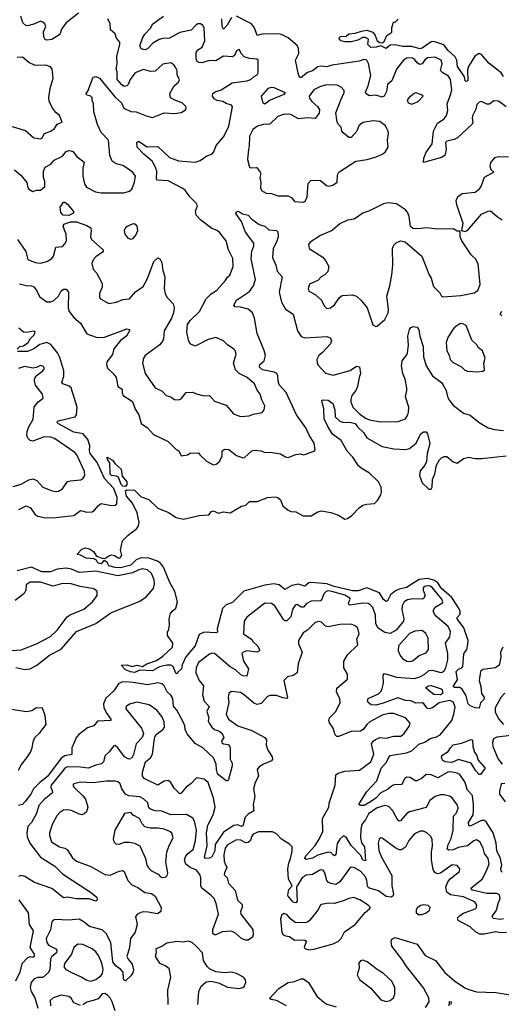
# Model space of a CAD drawing. Extents: x 1892934 to 2008621, y 567149 to 683290.
# Tile 194 of 256: x 1953534 to 1957268, y 635676 to 643308. Entities that reach past the tile are written whole.
import ezdxf

# ---------------------------------------------------------------- set-up
doc = ezdxf.new("R2010")
doc.units = 0

msp = doc.modelspace()

# ---------------------------------------------------------------- linework, layer by layer
at = {"layer": '0CON20XD'}
for points in [[(1953990.2, 643359.8), (1953895, 643283.5), (1953857.3, 643235), (1953845, 643193.1), (1953784, 643155), (1953745, 643148.8), (1953732.9, 643155), (1953721.8, 643175), (1953720, 643215), (1953737.3, 643255), (1953729.4, 643275), (1953715, 643290), (1953695, 643296.9), (1953645, 643273.5), (1953595, 643259.6), (1953582.9, 643262.9), (1953560, 643285), (1953542.2, 643335)], [(1953495, 642143.1), (1953543.6, 642103.6), (1953590, 642045), (1953596.7, 642005), (1953604.1, 641994.1), (1953635, 641976.7), (1953665, 641988), (1953695, 641988), (1953728.2, 642015), (1953730, 642055), (1953719.1, 642085), (1953719.2, 642135), (1953731.1, 642165), (1953775, 642187.9), (1953801.7, 642218.3), (1953865, 642251.5), (1953895, 642287.5), (1953915, 642294.3), (1953931.7, 642291.7), (1953945.5, 642285.5), (1953978.3, 642248.3), (1954033.1, 642205), (1954024.5, 642155), (1954024.5, 642095), (1954036.7, 642035), (1954051.1, 642011.1), (1954122, 641975), (1954165, 641966.9), (1954342.7, 641967.3), (1954385, 641978.6), (1954402.9, 641995), (1954425, 642050), (1954432.2, 642095), (1954415, 642121.4), (1954385.3, 642145.3), (1954335, 642176.7), (1954282, 642192), (1954252.4, 642212.4), (1954231.9, 642255), (1954221.9, 642375), (1954165, 642434.4), (1954138.2, 642495), (1954110.4, 642595), (1954107.5, 642655), (1954095.7, 642685), (1954095.6, 642705), (1954085, 642714.2), (1954055, 642722.5), (1954048.8, 642735), (1954063.3, 642755), (1954105, 642863.3), (1954125, 642868.8), (1954154.2, 642854.2), (1954275, 642708.8), (1954324.5, 642664.5), (1954342.3, 642622.3), (1954395, 642595.7), (1954437.5, 642595), (1954515, 642562.9), (1954565, 642550), (1954655, 642586), (1954735, 642581.2), (1954785, 642590), (1954820.5, 642609.5), (1954826, 642625), (1954822, 642635), (1954795, 642662.5), (1954740.9, 642680.9), (1954702.1, 642702.1), (1954699.2, 642735), (1954730.9, 642795), (1954765.8, 642825), (1954772.5, 642845), (1954755, 642877.5), (1954754.4, 642915), (1954745, 642936.2), (1954728, 642958), (1954705, 642974.2), (1954645, 642963.5), (1954585, 642909.5), (1954547.2, 642907.2), (1954495, 642921.5), (1954448.8, 642905), (1954427.4, 642892.6), (1954390, 642845), (1954375.7, 642805), (1954366, 642795), (1954345, 642791.4), (1954325, 642804), (1954290.8, 642845), (1954288.8, 642905), (1954281.3, 642925), (1954290.3, 642965), (1954286.2, 643025), (1954310.6, 643115), (1954310, 643135), (1954284.5, 643165), (1954275, 643198.6), (1954239.1, 643229.1), (1954235.9, 643275), (1954217.8, 643315)], [(1954496.6, 642266.6), (1954445, 642320), (1954442.9, 642357.1), (1954454.2, 642365.8), (1954523.2, 642323.2), (1954605, 642324.4), (1954695, 642239.6), (1954765, 642213.8), (1954895, 642203.3), (1954933, 642217), (1954985, 642252), (1955025, 642266.7), (1955040, 642285), (1955057.7, 642332.3), (1955117.6, 642402.4), (1955156.5, 642483.5), (1955183.3, 642633.3), (1955176.7, 642645), (1955135, 642658.1), (1955108, 642675), (1955065, 642682.7), (1955040.8, 642695), (1955029.4, 642715), (1955031.4, 642735), (1955050.5, 642749.5), (1955095, 642765.5), (1955180.9, 642819.1), (1955295, 642833.1), (1955325.8, 642845), (1955352.4, 642867.6), (1955375, 642880.6), (1955383.3, 642895), (1955382, 642995), (1955373, 643003), (1955315, 643008.5), (1955275, 643021.5), (1955253.1, 643043.1), (1955235, 643076.2), (1955215, 643067.1), (1955199.9, 643030.1), (1955185, 643020.5), (1955115, 643026), (1955055, 642989.6), (1955005, 642993.1), (1954945, 642973.5), (1954925, 642975.6), (1954909.2, 642985), (1954902.2, 643005), (1954901.1, 643055), (1954915, 643074.4), (1954948.2, 643095), (1954968.9, 643145), (1954964.3, 643245), (1954955, 643264), (1954936.7, 643275), (1954915, 643275.6), (1954901.4, 643268.6), (1954863.6, 643226.4), (1954775, 643207.7), (1954695, 643164.6), (1954645, 643163.3), (1954615, 643153.9), (1954565.5, 643125), (1954525, 643081.5), (1954505, 643074.4), (1954475, 643081.2), (1954466.5, 643105), (1954486.2, 643165), (1954503.8, 643195), (1954547.9, 643242.1), (1954566.7, 643275), (1954648.2, 643335)], [(1955175.7, 643324.3), (1955143.8, 643265), (1955115, 643236), (1955103.8, 643255), (1955102.5, 643315)], [(1957305, 642632.2), (1957245, 642675.5), (1957209.5, 642680.5), (1957175, 642652.5), (1957155, 642653.3), (1957115, 642673.3), (1957095, 642670), (1957078.8, 642651.2), (1957071.4, 642615), (1957045, 642562.5), (1957041.9, 642545), (1957047.5, 642515), (1957041.3, 642498.7), (1956928.8, 642391.2), (1956901.7, 642378.3), (1956844.6, 642365.4), (1956835, 642356.2), (1956840.9, 642300.9), (1956829.2, 642255), (1956805, 642241.1), (1956665, 642200), (1956665.8, 642235), (1956681.4, 642275), (1956732.2, 642345), (1956741.4, 642445), (1956772.5, 642505), (1956825, 642540), (1956843.6, 642566.4), (1956852.7, 642605), (1956848.8, 642655), (1956873.7, 642726.3), (1956884.7, 642765), (1956873.5, 642845), (1956859.3, 642869.3), (1956814.4, 642895), (1956797.1, 642915), (1956809.1, 642965), (1956801.1, 642995), (1956755, 643018.8), (1956695, 643011.5), (1956675, 642996.9), (1956655, 642966.8), (1956635, 642960.7), (1956615, 642973.6), (1956595, 643002.9), (1956575, 643012.5), (1956535, 643008.8), (1956510.6, 642995), (1956454.2, 642925), (1956417.9, 642835), (1956384.7, 642805.3), (1956377.7, 642752.3), (1956360.6, 642715), (1956345, 642708.5), (1956295, 642723.5), (1956245, 642718.1), (1956217.5, 642735), (1956215.8, 642745.8), (1956236.4, 642795), (1956256.7, 642875), (1956237.6, 642967.6), (1956225, 642995.6), (1956205, 642999.5), (1956165, 642986.2), (1955956.7, 642955), (1955915, 642943.8), (1955867.6, 642947.6), (1955845, 642942.9), (1955805, 642910.8), (1955765, 642898.5), (1955715, 642859.5), (1955705, 642861.1), (1955695, 642883.8), (1955673.5, 642995), (1955697.5, 643045), (1955696.1, 643085), (1955685, 643107.5), (1955615, 643168.1), (1955565, 643194.7), (1955545, 643198), (1955415.2, 643194.8), (1955375, 643186), (1955354.4, 643245), (1955331.2, 643275), (1955215, 643336.7)], [(1956420, 643245), (1956431.7, 643288.3), (1956445, 643290), (1956458.3, 643301.7), (1956468.3, 643311.7)], [(1957285, 642866.7), (1957265.7, 642895.7), (1957171.7, 642971.7), (1957115, 643038.5), (1957095, 643047.1), (1957063.6, 643026.4), (1957014, 642946), (1957006.7, 642916.7), (1957006.9, 642835), (1956995, 642830), (1956986.2, 642835), (1956983.5, 642865), (1956928.5, 642945), (1956921.8, 642995), (1956910.5, 643020.5), (1956855, 643068.4), (1956823, 643113), (1956745, 643138.6), (1956725, 643136.9), (1956655, 643088.7), (1956635, 643083.3), (1956575, 643101.4), (1956505, 643099.4), (1956442.8, 643112.8), (1956405, 643110.9), (1956375, 643085.8), (1956335, 643106.2), (1956297.5, 643095), (1956255, 643093.2), (1956234, 643115), (1956237.5, 643157.5), (1956215, 643171.2), (1956195, 643170), (1956155, 643150), (1956105, 643137.5), (1956055, 643137.5), (1956022.5, 643145), (1956007.5, 643165), (1956022.3, 643177.7), (1956065, 643180), (1956085, 643197.5), (1956135, 643202.5), (1956185, 643220), (1956225, 643226.2), (1956271.2, 643211.2), (1956290, 643185), (1956304.1, 643144.1), (1956325, 643131.2), (1956345, 643130), (1956357.5, 643135), (1956380, 643185), (1956418.3, 643211.7), (1956420, 643245)], [(1953695, 642384.5), (1953705, 642388.6), (1953727.5, 642425), (1953775.6, 642444.4), (1953805, 642463.8), (1953825, 642497.5), (1953863.3, 642515), (1953843.8, 642565), (1953815, 642588.8), (1953790.2, 642620.2), (1953763.6, 642673.6), (1953760.5, 642705), (1953770.6, 642775), (1953793.8, 642855), (1953786.1, 642923.9), (1953772.3, 642942.3), (1953735.8, 642955.8), (1953655, 642954.4), (1953606.4, 642976.4), (1953557.1, 643017.1), (1953516.1, 643016.1)], [(1955735, 641894.4), (1955749.2, 641905), (1955764, 641935), (1955771.2, 642038.8), (1955795, 642063.8), (1955865, 642062), (1955912.7, 642022.7), (1955925, 642018.8), (1955962.5, 642025), (1955995, 642047.5), (1955998, 642105), (1956008.8, 642125), (1956023.4, 642136.6), (1956139.1, 642210.9), (1956227.5, 642225), (1956297.5, 642245), (1956345, 642266), (1956367.9, 642282.1), (1956390.5, 642319.5), (1956385.8, 642375), (1956394, 642425), (1956391.2, 642445), (1956370, 642485), (1956325, 642519.4), (1956275, 642524.3), (1956195, 642512.2), (1956163.6, 642486.4), (1956148, 642445), (1956105, 642395.6), (1956085, 642395.7), (1956042.4, 642432.4), (1956032.2, 642445), (1956026.5, 642475), (1956005.3, 642495.3), (1955995.4, 642515), (1955986.2, 642585), (1956027.1, 642692.9), (1956050.8, 642745), (1956048.3, 642758.3), (1956025, 642786), (1955995, 642800.8), (1955915, 642802.2), (1955865, 642790.8), (1955814.5, 642765), (1955778.9, 642715), (1955781.1, 642701.1), (1955798.9, 642675), (1955841.9, 642635), (1955858.6, 642608.6), (1955855, 642583.3), (1955825, 642541.1), (1955765, 642546.7), (1955695, 642540.3), (1955635, 642572.1), (1955585.4, 642575.4), (1955535, 642558.2), (1955472.6, 642497.4), (1955425, 642495.4), (1955376.9, 642483.1), (1955341.9, 642458.1), (1955315.8, 642405), (1955313.9, 642326.1), (1955306.7, 642305), (1955300.8, 642225), (1955316.7, 642165), (1955325, 642158.8), (1955372.2, 642162.2), (1955398.8, 642125), (1955403.8, 642115), (1955395.6, 642085), (1955404.3, 642045), (1955400, 642005), (1955408.8, 641985), (1955443.8, 641963.8), (1955485, 641959.6), (1955535, 641942.5), (1955615, 641943.3), (1955645, 641926.7), (1955665, 641898), (1955735, 641894.4)], [(1955435, 642654.4), (1955421.5, 642661.5), (1955408, 642715), (1955463.5, 642776.5), (1955485, 642783.9), (1955505, 642781.8), (1955593.3, 642745), (1955581.1, 642728.9), (1955474.7, 642685.3), (1955435, 642654.4)], [(1956575, 642654), (1956623.3, 642675), (1956662.5, 642715), (1956650, 642725), (1956605, 642740), (1956592.5, 642735), (1956553.3, 642705), (1956538.8, 642685), (1956546.7, 642665), (1956575, 642654)], [(1953465, 642483.1), (1953578.9, 642448.9), (1953645, 642393.6), (1953695, 642384.5)], [(1953518, 641605), (1953581.7, 641511.7), (1953598.6, 641448.6), (1953655, 641425.8), (1953695, 641420), (1953745, 641433.1), (1953782.9, 641457.1), (1953796.2, 641473.8), (1953814.4, 641545.6), (1953865, 641551.1), (1953885, 641570.8), (1953896.4, 641595), (1953893.8, 641645), (1953871.4, 641705), (1953876.9, 641723.1), (1953928.1, 641741.9), (1953975, 641742.2), (1954055, 641713.6), (1954085, 641695.8), (1954089.1, 641675), (1954082.7, 641625), (1954090, 641605), (1954180.8, 641525), (1954182.5, 641515), (1954175.6, 641505), (1954125, 641469.5), (1954103.6, 641446.4), (1954092.6, 641417.4), (1954103.6, 641375), (1954130, 641345), (1954172.7, 641262.7), (1954172.9, 641235), (1954152.5, 641185), (1954152.5, 641155), (1954160, 641145), (1954225, 641107.5), (1954285, 641119.4), (1954335, 641138.9), (1954385, 641144.3), (1954431.4, 641198.6), (1954491.1, 641238.9), (1954525, 641302.5), (1954575, 641434), (1954605, 641461.2), (1954622.7, 641452.7), (1954636.9, 641425), (1954642.9, 641362.9), (1954658.9, 641315), (1954655.5, 641225), (1954663, 641183), (1954678.6, 641155), (1954724.4, 641104.4), (1954731.9, 641075), (1954725.6, 641035), (1954710.8, 640995), (1954654.2, 640895), (1954650, 640835), (1954642, 640815), (1954621.1, 640788.9), (1954506.2, 640705), (1954494.4, 640685.6), (1954487.5, 640645), (1954506.4, 640566.4), (1954584, 640455), (1954639.1, 640429.1), (1954670, 640395), (1954705, 640383.8), (1954735, 640364.2), (1954765, 640362.5), (1954785, 640370), (1954825, 640417.1), (1954875, 640421.9), (1954905, 640406.9), (1954965, 640391.8), (1955005, 640393.8), (1955045, 640350), (1955135, 640320.5), (1955192.4, 640252.4), (1955245, 640232.9), (1955313, 640237), (1955345, 640251.4), (1955415, 640263.8), (1955430, 640285), (1955434, 640315), (1955411.2, 640361.2), (1955398.9, 640405), (1955376.2, 640436.2), (1955354.4, 640485), (1955297.1, 640535), (1955235, 640564.5), (1955207.5, 640595), (1955192.1, 640645), (1955212, 640715), (1955204.3, 640744.3), (1955195, 640754), (1955145, 640788.8), (1955115, 640818.6), (1955055, 640844.4), (1954995, 640829.2), (1954895, 640776.2), (1954855.8, 640795.8), (1954842.5, 640825), (1954830.8, 640885), (1954836, 640945), (1954854.6, 640975.4), (1954927.8, 641045), (1954978.9, 641145), (1955015, 641180.5), (1955065.6, 641215), (1955127.8, 641285), (1955145, 641312.5), (1955163.1, 641326.9), (1955188.9, 641395), (1955187, 641457), (1955153.1, 641525), (1955133.8, 641595), (1955085, 641656.9), (1955065, 641674.5), (1955025, 641690.6), (1954938, 641755), (1954901.7, 641791.7), (1954896, 641825), (1954913.3, 641865), (1954903.3, 641885), (1954854.1, 641934.1), (1954816.6, 641986.6), (1954795, 642003.2), (1954685, 642058.9), (1954602, 642065), (1954595.5, 642075.5), (1954598, 642135), (1954582.9, 642175), (1954560.5, 642210.5), (1954496.6, 642266.6)], [(1957322.7, 642242.7), (1957245, 642246), (1957215, 642238), (1957187.5, 642205), (1957178, 642175), (1957186.7, 642146.7), (1957210, 642125), (1957135, 642084), (1957110.7, 642019.3), (1957090.9, 641989.1), (1957065, 641969.2), (1956965, 641959.1), (1956927.8, 641932.2), (1956915.6, 641905), (1956920.8, 641875), (1956969.3, 641730.7), (1956960, 641675), (1956985, 641667.5), (1957005, 641673.3), (1957115, 641801.2), (1957165, 641823.3), (1957185, 641826), (1957235, 641782), (1957275, 641757.5)], [(1953915, 641791.4), (1953872.7, 641792.7), (1953853.8, 641813.8), (1953848.5, 641855), (1953875, 641893.3), (1953885, 641893.3), (1953905, 641876.9), (1953950, 641825), (1953953.1, 641815), (1953947.1, 641805), (1953915, 641791.4)], [(1956295, 640930), (1956305, 640933.3), (1956364.2, 640985), (1956390.8, 641035), (1956392.9, 641065), (1956379.5, 641165), (1956403.6, 641245), (1956418.8, 641331.2), (1956426.4, 641406.4), (1956424.3, 641535), (1956435, 641560), (1956452.7, 641577.3), (1956485, 641593.3), (1956522.5, 641585), (1956652.5, 641475), (1956709.3, 641329.3), (1956724.3, 641305), (1956740.7, 641240.7), (1956790.3, 641190.3), (1956804.2, 641165), (1956815, 641160), (1956955, 641170.8), (1957058.3, 641191.7), (1957085, 641210), (1957104.1, 641255.9), (1957088, 641415), (1957068, 641455), (1957045, 641476.2), (1957033.8, 641485), (1956961.2, 641595), (1956947.5, 641625), (1956948.3, 641668.3), (1956925, 641670), (1956895, 641686.7), (1956775.9, 641684.1), (1956685, 641694.2), (1956625, 641686), (1956580.5, 641690.5), (1956564, 641705), (1956552.6, 641782.6), (1956540.6, 641815), (1956525.7, 641835), (1956455, 641879.5), (1956388.3, 641888.3), (1956355, 641880), (1956245, 641826), (1956195, 641808), (1956127.7, 641762.3), (1956075, 641754.2), (1956015, 641725.6), (1955956.4, 641673.6), (1955865, 641634.5), (1955786.2, 641583.8), (1955772.5, 641565), (1955779.2, 641535), (1955885, 641468.6), (1955906.2, 641436.2), (1955929.4, 641395), (1955924.2, 641355), (1955900.7, 641329.3), (1955870, 641315), (1955845, 641285.8), (1955781.7, 641258.3), (1955770.8, 641225), (1955775, 641203.8), (1955825, 641178), (1955874.6, 641134.6), (1955895, 641088.8), (1955915, 641070), (1955942.5, 641075), (1955975, 641098.8), (1956014.4, 641155.6), (1956035, 641169.2), (1956114.5, 641175.5), (1956145, 641165.5), (1956185, 641128.1), (1956228.1, 641075), (1956272.7, 640942.7), (1956295, 640930)], [(1953531.9, 641261.9), (1953585, 641246.9), (1953625, 641245.2), (1953645, 641236.5), (1953662.2, 641215), (1953689.4, 641159.4), (1953745, 641120.4), (1953775, 641121.2), (1953798.1, 641131.9), (1953836, 641165), (1953855, 641205.8), (1953875, 641219.2), (1953895, 641218.8), (1953912, 641195), (1953909.7, 641075), (1953916.9, 641046.9), (1953955, 640998.9), (1954005.8, 640955), (1954055, 640874.2), (1954089.8, 640859.8), (1954135, 640843.5), (1954192.6, 640847.4), (1954365, 640910.8), (1954385, 640907.5), (1954385.7, 640895), (1954362.5, 640855), (1954315, 640822.5), (1954263.1, 640756.9), (1954255, 640712), (1954211.1, 640655), (1954206.9, 640635), (1954215, 640606.7), (1954265, 640561.2), (1954282, 640535), (1954295.7, 640465.7), (1954330, 640445), (1954327.5, 640415), (1954335.7, 640395.7), (1954409.3, 640349.3), (1954429.4, 640289.4), (1954457.1, 640245), (1954475, 640178), (1954525, 640144.2), (1954572.8, 640092.8), (1954685, 640037.5), (1954746.5, 639976.5), (1954768, 639965), (1954786, 639926), (1954835, 639934.2), (1954856.7, 639946.7), (1954921.7, 639951.7), (1954930, 639935), (1954982, 639885), (1955035, 639858.6), (1955056.8, 639863.2), (1955080.5, 639879.5), (1955103.3, 639925), (1955103.3, 639965), (1955125, 639980), (1955156.8, 639976.8), (1955215, 639929.4), (1955265, 639911.4), (1955278, 639915), (1955335, 639965.8), (1955355, 639970.8), (1955405, 639965.6), (1955435, 639954.4), (1955475, 639956.7), (1955555, 639941.5), (1955595, 639918.9), (1955615.5, 639914.5), (1955675, 639938.6), (1955712.3, 639942.3), (1955735, 639936), (1955817.3, 639962.7), (1955825.8, 639975), (1955816.7, 640025), (1955777.2, 640087.2), (1955751.2, 640145), (1955680.9, 640245), (1955599.2, 640419.2), (1955545, 640476.7), (1955536.8, 640506.8), (1955536.3, 640546.3), (1955526.9, 640565), (1955506.2, 640575), (1955415.8, 640595), (1955394.5, 640615), (1955397.1, 640635), (1955428.9, 640665), (1955439.6, 640705), (1955429.6, 640745), (1955374.3, 640875.7), (1955354.6, 640995), (1955339.4, 641035), (1955306.2, 641065), (1955245, 641080.5), (1955205, 641082), (1955194, 641095), (1955214.3, 641135), (1955315, 641201.4), (1955345.6, 641245), (1955363.3, 641295), (1955329.3, 641455), (1955332.7, 641515), (1955349.2, 641555), (1955348.6, 641575), (1955285, 641662), (1955255, 641743.3), (1955210, 641805), (1955215, 641817.5), (1955230, 641825), (1955262.3, 641802.3), (1955305, 641794), (1955332.9, 641762.9), (1955391.7, 641721.7), (1955435, 641706.9), (1955465, 641678.1), (1955524.3, 641674.3), (1955535, 641663.8), (1955539.2, 641625), (1955525.9, 641584.1), (1955499.4, 641535), (1955493.3, 641465), (1955519.1, 641405), (1955529.5, 641359.5), (1955570, 641315), (1955546, 641195), (1955565, 641117.5), (1955595.5, 641065.5), (1955654.5, 641024.5), (1955686.9, 640896.9), (1955715, 640851.9), (1955745, 640841.4), (1955915, 640851.9), (1955942, 640842), (1955951.2, 640825), (1955942.5, 640795), (1955882.1, 640727.9), (1955853.8, 640705), (1955838.6, 640675), (1955839.2, 640650.8), (1955845, 640632), (1955905, 640568.1), (1955965, 640552.9), (1956095, 640587.7), (1956145, 640621.4), (1956168, 640618), (1956176.5, 640565), (1956165.3, 640535), (1956153.1, 640465), (1956140.6, 640435), (1956110, 640395), (1956100.5, 640365), (1956101.1, 640345), (1956117.8, 640305), (1956165, 640256.2), (1956215, 640220.4), (1956245, 640207.5), (1956332, 640192), (1956467, 640193), (1956524, 640215), (1956542.9, 640245), (1956547.5, 640265), (1956549.6, 640305), (1956524.6, 640385), (1956536.5, 640435), (1956535.5, 640455), (1956521.7, 640521.7), (1956504.4, 640565), (1956494.5, 640625.5), (1956498.6, 640665), (1956535, 640709.2), (1956540.8, 640725), (1956548.7, 640785), (1956543.3, 640855), (1956555, 640906.7), (1956565, 640922.5), (1956585, 640930.8), (1956615.5, 640925.5), (1956627.5, 640905), (1956636.4, 640855), (1956662.2, 640775), (1956663.5, 640695), (1956684, 640625), (1956735, 640547.8), (1956804.6, 640494.6), (1956815, 640480), (1956839.4, 640435), (1956850, 640385), (1956865, 640355.8), (1956895, 640321.1), (1956975, 640257.8), (1957025, 640242.5), (1957096.4, 640186.4), (1957165, 640145.4), (1957215, 640130.9), (1957285, 640124.1)], [(1954395, 641608), (1954415, 641613.3), (1954435, 641636.7), (1954449.2, 641675), (1954445, 641707.5), (1954425, 641726.2), (1954405, 641723.8), (1954366.7, 641705), (1954354, 641695), (1954344, 641675), (1954350, 641645), (1954373.8, 641615), (1954395, 641608)], [(1957271.7, 641011.7), (1957259.2, 641025), (1957270.9, 641049.1)], [(1953513.8, 640755), (1953535, 640773.8), (1953565, 640780.6), (1953599.4, 640805), (1953616.7, 640835), (1953647.8, 640865), (1953655.3, 640885.3), (1953645, 640894.2), (1953585, 640882.9), (1953565, 640885.5), (1953527.1, 640917.1)], [(1957085, 640577.5), (1957125, 640582.5), (1957137.5, 640595), (1957131.2, 640645), (1957142, 640685), (1957121.2, 640741.2), (1957090, 640765), (1957076.8, 640786.8), (1957038.1, 640825), (1956995, 640936.7), (1956965, 640953.3), (1956945, 640950), (1956906.1, 640923.9), (1956892.7, 640907.3), (1956854.3, 640845), (1956839.2, 640805), (1956844.5, 640744.5), (1956864.3, 640705), (1956871.4, 640675), (1956895, 640650.8), (1956958.3, 640618.3), (1956985, 640592.5), (1957005, 640582.5), (1957085, 640577.5)], [(1953528.2, 639511.8), (1953585, 639540.6), (1953617.5, 639525), (1953651.9, 639475), (1953675, 639459.1), (1953735, 639447.8), (1953815, 639448.8), (1953954.4, 639464.4), (1954006.5, 639503.5), (1954055, 639490.5), (1954095, 639492.9), (1954115, 639505.6), (1954145, 639542.9), (1954165, 639556.9), (1954245, 639541.5), (1954275, 639544.4), (1954288.1, 639555), (1954291.2, 639605), (1954264.3, 639675), (1954192.3, 639752.3), (1954135.7, 639875), (1954080.2, 639945), (1954075.8, 639965), (1954079.2, 640005), (1954063.2, 640055), (1954027.5, 640097.5), (1953955, 640110.3), (1953834.2, 640175), (1953824.3, 640185.7), (1953828, 640195), (1953842, 640202), (1953965, 640230), (1953975.9, 640245), (1953979, 640305), (1953933.7, 640453.7), (1953918.3, 640468.3), (1953870, 640485), (1953861.5, 640495), (1953877.5, 640545), (1953877.2, 640585), (1953845, 640688.9), (1953827.5, 640725), (1953775, 640791.5), (1953745.3, 640805.3), (1953689.9, 640790.1), (1953645, 640756.2), (1953595, 640737.3), (1953516.4, 640736.4)], [(1953815, 639650.6), (1953835, 639654.3), (1953865, 639670.8), (1953905, 639727.3), (1953925, 639734.6), (1954007.8, 639742.2), (1954025, 639750), (1954039.4, 639775), (1954036.7, 639805), (1953977.1, 639935), (1953962.7, 639952.7), (1953805, 640061.8), (1953775, 640071.8), (1953725, 640073.5), (1953635, 640040.4), (1953615, 640045.3), (1953596.6, 640065), (1953588.9, 640085), (1953592.2, 640115), (1953601.9, 640148.1), (1953638.3, 640211.7), (1953647.1, 640305), (1953675, 640343.1), (1953716, 640375), (1953710, 640405), (1953657.9, 640475), (1953648.8, 640505), (1953650, 640525), (1953662.4, 640547.6), (1953713.3, 640585), (1953726, 640605), (1953718.8, 640618.8), (1953695, 640628), (1953665, 640612.9), (1953635, 640607.1), (1953571.5, 640618.5), (1953525.9, 640604.1)], [(1957279.4, 638445), (1957261.1, 638405), (1957263.1, 638365), (1957250, 638305), (1957223.3, 638285), (1957125, 638271.9), (1957105.7, 638255), (1957095.7, 638185), (1957109.3, 638139.3), (1957113.3, 638085), (1957135.7, 638055), (1957132.7, 638037.3), (1957107.1, 638012.9), (1957095, 637970), (1957066, 637974), (1957025, 637990), (1957009.4, 638005), (1956996.3, 638066.3), (1956965, 638118.6), (1956945, 638132.2), (1956905, 638130.8), (1956896.4, 638136.4), (1956896.2, 638145), (1956928.3, 638191.7), (1956918.9, 638255), (1956935, 638274.5), (1956962.5, 638285), (1956970, 638295), (1956978.3, 638391.7), (1957000, 638425), (1957007.5, 638467.5), (1957010, 638495), (1956976.4, 638595), (1956925.3, 638665), (1956926, 638675), (1956948.9, 638701.1), (1956949.7, 638719.7), (1956941.9, 638741.9), (1956885, 638828.5), (1956805, 638898.9), (1956775, 638941.6), (1956745, 638962.9), (1956695, 638976), (1956631.1, 638968.9), (1956532.7, 638907.3), (1956475, 638894), (1956448.6, 638881.4), (1956409.7, 638850.3), (1956385, 638804), (1956375, 638798), (1956355, 638814.4), (1956322.3, 638865), (1956225, 638905.3), (1956158.7, 638881.3), (1956115, 638881.1), (1955971.8, 638915), (1955916.3, 638936.3), (1955793.5, 638946.5), (1955775, 638942.9), (1955745, 638917.5), (1955695, 638932.3), (1955645, 638921.6), (1955589.8, 638890.2), (1955545, 638927.6), (1955504.5, 638935.5), (1955435, 638925.7), (1955271, 638879), (1955185, 638789.6), (1955135, 638771.4), (1955105.2, 638744.8), (1955066.2, 638586.2), (1955068.6, 638561.4), (1955055.5, 638554.5), (1954965, 638561.1), (1954925, 638542), (1954895, 638455.7), (1954821.4, 638368.6), (1954792.7, 638307.3), (1954787.6, 638275), (1954760.2, 638249.8), (1954755, 638237.5), (1954745, 638242.5), (1954724.3, 638294.3), (1954705, 638304), (1954675, 638305.6), (1954618, 638292), (1954565, 638261.5), (1954465, 638264.5), (1954425, 638248.2), (1954392.5, 638252.5), (1954355, 638268.9), (1954320, 638305), (1954365, 638306.2), (1954405, 638293.3), (1954445, 638304), (1954487, 638293), (1954520, 638315), (1954595, 638341.2), (1954645, 638373.8), (1954720, 638445), (1954722.5, 638475), (1954680, 638535), (1954680, 638565), (1954687, 638573), (1954696.7, 638615), (1954692, 638665), (1954703.1, 638705), (1954715.6, 638724.4), (1954744, 638746), (1954756.7, 638795), (1954736.7, 638875), (1954698, 638945), (1954650, 639065), (1954627.1, 639095), (1954601.5, 639111.5), (1954535, 639132.8), (1954475, 639136.2), (1954438.3, 639121.7), (1954395, 639080.7), (1954315, 639058.2), (1954275, 639061.3), (1954226, 639075), (1954211.4, 639101.4), (1954195, 639114.2), (1954185, 639114), (1954165, 639090), (1954145, 639094.5), (1954135.8, 639105.8), (1954128.6, 639118.6), (1954108, 639128), (1954050, 639135), (1954007, 639157), (1953981.7, 639161.7), (1953981.7, 639168.3), (1954015, 639202.5), (1954045, 639213.3), (1954075, 639206.2), (1954106.7, 639185), (1954129.3, 639149.3), (1954175, 639133.3), (1954195, 639132.5), (1954225, 639153.3), (1954245, 639158.8), (1954270, 639155), (1954296.7, 639136.7), (1954310, 639135), (1954326.4, 639153.6), (1954316.7, 639195), (1954332.2, 639267.8), (1954375, 639312), (1954443.3, 639365), (1954455.8, 639384.2), (1954459.5, 639409.5), (1954444.3, 639485), (1954409.3, 639559.3), (1954363.6, 639615), (1954353.8, 639655), (1954365, 639663.3), (1954425, 639660), (1954475, 639610), (1954535, 639590), (1954605, 639522.5), (1954688.3, 639488.3), (1954748.3, 639448.3), (1954805, 639436.9), (1954925.9, 639465.9), (1955000, 639470), (1955021.2, 639495), (1955035, 639502), (1955075, 639483.3), (1955115, 639494), (1955165, 639486.2), (1955255, 639536), (1955287.5, 639545), (1955315, 639572.5), (1955375, 639574), (1955455, 639604), (1955515, 639608.8), (1955535, 639603.3), (1955555, 639586.7), (1955575, 639540), (1955616, 639505), (1955635, 639495.6), (1955675, 639493.6), (1955732.8, 639462.8), (1955795, 639461.5), (1955845, 639492), (1955875, 639500), (1955945, 639487.5), (1956005, 639468), (1956055, 639436.7), (1956075, 639441.2), (1956110, 639465), (1956166.1, 639523.9), (1956195, 639543.8), (1956225, 639553.8), (1956285, 639557.5), (1956308.3, 639581.7), (1956334.1, 639625.9), (1956339.2, 639645), (1956337.1, 639685), (1956316.9, 639725), (1956245, 639791.9), (1956181.2, 639831.2), (1956160.9, 639850.9), (1956117.4, 639917.4), (1956072.4, 639962.4), (1956025.6, 640045.6), (1955959.2, 640095), (1955922.5, 640155), (1955894.5, 640215), (1955892, 640292), (1955877.5, 640355), (1955885, 640362.5), (1955925, 640359.4), (1955961.7, 640331.7), (1955977.7, 640285), (1955980.8, 640230.8), (1956016.2, 640195), (1956037.4, 640187.4), (1956105, 640185.7), (1956135, 640176.9), (1956152.1, 640152.1), (1956198.2, 640108.2), (1956226.1, 640066.1), (1956345, 639999.2), (1956435, 639980.8), (1956525, 639977.5), (1956555, 639983.1), (1956608.8, 640025), (1956640, 640095), (1956665, 640113.3), (1956685, 640112.5), (1956695, 640097.5), (1956713.3, 640023.3), (1956694.1, 639944.1), (1956687, 639883), (1956674.3, 639855.7), (1956638.3, 639811.7), (1956634, 639775), (1956655, 639716.7), (1956705, 639670), (1956725, 639670), (1956732.5, 639685), (1956733.8, 639745), (1956752.3, 639787.7), (1956766.1, 639853.9), (1956787.5, 639895), (1956805, 639912.5), (1956825, 639922.5), (1956845, 639922.5), (1956895, 639880), (1956925, 639870), (1956973.9, 639906.1), (1957015, 639916.2), (1957065, 639906.7), (1957113, 639907), (1957305, 639926.7)], [(1954355, 639690), (1954335, 639692.5), (1954320.9, 639705), (1954301.4, 639761.4), (1954285, 639770), (1954246.7, 639775), (1954236.9, 639785), (1954232, 639872), (1954215, 639900), (1954212.5, 639917.5), (1954255, 639892.5), (1954273.3, 639865), (1954320, 639825), (1954329.2, 639769.2), (1954365.8, 639725), (1954365.8, 639704.2), (1954355, 639690)], [(1953485, 639689.3), (1953545, 639707.2), (1953605, 639740.4), (1953635, 639747.9), (1953668.1, 639735), (1953715, 639684.4), (1953785.5, 639655.5), (1953815, 639650.6)], [(1953505, 638286.1), (1953575, 638270.8), (1953615, 638276.5), (1953666.4, 638303.6), (1953765, 638382.9), (1953855, 638428.6), (1953975, 638566.2), (1954125, 638628), (1954240.8, 638709.2), (1954465, 638800.8), (1954515.4, 638834.6), (1954572, 638898), (1954578.7, 638935), (1954576.6, 638966.6), (1954555, 639016.4), (1954525, 639043.2), (1954485, 639051.6), (1954457.7, 639042.3)], [(1954457.7, 639042.3), (1954409.4, 639020.6), (1954295, 638998.1), (1954125, 639033.4), (1953995, 639023.8), (1953935, 639049.5), (1953895, 639055.8), (1953825, 639049.8), (1953773.2, 639026.8), (1953705, 639029.3), (1953625, 639064), (1953515, 639036.3)], [(1953435, 638416.1), (1953545.9, 638424.1), (1953665, 638469.7), (1953774.1, 638525.9), (1953825, 638576.7), (1953901.6, 638678.4), (1953925, 638694.7), (1954031.1, 638738.9), (1954100, 638795), (1954134, 638845), (1954136.2, 638875), (1954115, 638892.5), (1954095, 638899.5), (1954003.4, 638913.4), (1953934.1, 638934.1), (1953865, 638937.5), (1953795, 638917.8), (1953695, 638949.1), (1953615, 638947.3), (1953583.6, 638926.4), (1953580.8, 638885), (1953569.5, 638860.5), (1953498.6, 638805)], [(1957275, 636699.2), (1957267, 636707), (1957263.8, 636725), (1957270.8, 636755), (1957261.1, 636805), (1957231.9, 636865), (1957227.5, 636925), (1957203.3, 637005), (1957150.1, 637090.1), (1957135, 637099.7), (1957115, 637100), (1957025, 637055.7), (1957015, 637061.2), (1957014.5, 637085), (1957049.1, 637145), (1957051.4, 637181.4), (1957053, 637225), (1957043.7, 637293.7), (1957005.2, 637335.2), (1956985, 637400.5), (1956945, 637456.2), (1956925, 637467.2), (1956875, 637477.8), (1956852.5, 637475), (1956775, 637432.2), (1956723.9, 637453.9), (1956685, 637456.2), (1956646.2, 637423.8), (1956605, 637405.4), (1956560, 637435), (1956535, 637437.5), (1956519.2, 637425), (1956492.9, 637377.1), (1956445, 637379.7), (1956425, 637372.8), (1956385, 637340), (1956334.8, 637315.2), (1956295, 637274), (1956253.3, 637245), (1956205, 637217.5), (1956175, 637216.2), (1956163.3, 637225), (1956168.8, 637235), (1956224.2, 637325), (1956302.3, 637407.7), (1956336.7, 637505), (1956376.9, 637553.1), (1956390.5, 637580.5), (1956406.8, 637603.2), (1956533.3, 637625), (1956575, 637640.9), (1956627.3, 637692.7), (1956675, 637707.6), (1956715, 637735.3), (1956765, 637748.7), (1956792.5, 637765), (1956883.8, 637875), (1956900.4, 637925), (1956908.8, 637978.8), (1956895, 638020.5), (1956865, 638031.1), (1956785, 638011.7), (1956735, 637973.8), (1956705, 637965.8), (1956692.1, 637972.1), (1956666, 638006), (1956655, 638011.5), (1956605, 638008.8), (1956565, 638027.8), (1956525, 638029.8), (1956465, 638051), (1956345, 638006.8), (1956295.3, 637995.3), (1956257.6, 637997.6), (1956235.7, 638015), (1956231.4, 638028.6), (1956236.2, 638045), (1956316.4, 638083.6), (1956336.6, 638103.4), (1956345.3, 638124.7), (1956354.5, 638165), (1956352.9, 638227.1), (1956361.3, 638238.7), (1956455, 638210.5), (1956595, 638200.8), (1956635, 638213), (1956674.3, 638235.7), (1956705, 638262.7), (1956735, 638265.3), (1956795, 638248.9), (1956808.7, 638251.3), (1956825, 638261.5), (1956836.9, 638285), (1956853.9, 638345), (1956854, 638395), (1956833.8, 638475), (1956869.1, 638525), (1956873.5, 638565), (1956854.5, 638605), (1956755, 638689.1), (1956738.5, 638725), (1956755.7, 638755), (1956813, 638787), (1956815.6, 638795), (1956807.3, 638815), (1956735, 638905.2), (1956715, 638917.6), (1956695, 638919.5), (1956674.8, 638915.2), (1956662.3, 638905), (1956661.1, 638885), (1956677.1, 638845), (1956665, 638821.9), (1956653.8, 638816.2), (1956585, 638818.7), (1956539.9, 638810.1), (1956513.8, 638796.2), (1956498.5, 638765), (1956496.2, 638735), (1956511.6, 638665), (1956508.9, 638645), (1956452.7, 638575), (1956405, 638548.8), (1956365, 638556.5), (1956312.3, 638592.3), (1956295.3, 638625), (1956292.6, 638692.6), (1956270.6, 638750.6), (1956252, 638772), (1956235, 638782), (1956195, 638784.3), (1956095, 638770.4), (1956085.7, 638775), (1956083.1, 638785), (1956096.2, 638815), (1956093.2, 638825), (1956055, 638847.7), (1955954.4, 638875), (1955925, 638879.6), (1955909.5, 638875), (1955891.7, 638858.3), (1955876, 638815), (1955866.1, 638803.9), (1955795, 638800.4), (1955755, 638778.8), (1955735, 638753.3), (1955715, 638754.4), (1955685, 638774.3), (1955670.2, 638769.8), (1955647.9, 638735), (1955635, 638679.4), (1955605, 638648.2), (1955588.8, 638648.8), (1955578, 638658), (1955511.8, 638765), (1955485, 638783.5), (1955435, 638784.3), (1955293.8, 638676.2), (1955273.3, 638645), (1955268.6, 638548.6), (1955334.1, 638504.1), (1955345.3, 638485), (1955377.3, 638455), (1955392.5, 638425), (1955392, 638415), (1955375, 638405.6), (1955295, 638414.4), (1955266.7, 638405), (1955256.7, 638395), (1955268.5, 638335), (1955306.9, 638275), (1955295, 638220), (1955265, 638222.1), (1955245, 638231.2), (1955207.6, 638267.6), (1955165, 638292.4), (1955045, 638395.4), (1955025, 638397.1), (1955005, 638389.5), (1954920.4, 638325), (1954902.5, 638285), (1954898.5, 638245), (1954926, 638185), (1954958.5, 638145), (1954950.4, 638075), (1954965.3, 638025), (1955002.7, 637985), (1954984.7, 637945), (1954999.6, 637895), (1954995.4, 637875), (1955002.7, 637855), (1955023.2, 637823.2), (1955043.3, 637805), (1955082.4, 637792.4), (1955104.5, 637775), (1955115.8, 637745), (1955098.6, 637715), (1955101.4, 637705), (1955115, 637695.7), (1955150.6, 637690.6), (1955162.4, 637675), (1955167, 637653), (1955165.2, 637575), (1955180.2, 637545), (1955182.5, 637525), (1955151.7, 637418.3), (1955145, 637407.5), (1955135, 637407.5), (1955075, 637453.3), (1955067.8, 637465), (1955059.7, 637495), (1955058.1, 637538.1), (1955036.5, 637585), (1954955, 637663.1), (1954895, 637697.3), (1954831.4, 637771.4), (1954816.5, 637805), (1954813.4, 637835), (1954802.2, 637865), (1954751.9, 637955), (1954726.1, 637986.1), (1954722.2, 638045), (1954705, 638071.2), (1954677.3, 638097.3), (1954653.3, 638143.3), (1954635, 638160), (1954605, 638168.4), (1954525, 638150.9), (1954415, 638170.7), (1954355.4, 638174.6), (1954325, 638172.2), (1954301.2, 638158.8), (1954264.6, 638105), (1954201.2, 638048.8), (1954184.7, 638005.3), (1954187.8, 637975), (1954209.1, 637929.1), (1954240, 637885), (1954240, 637875), (1954138.3, 637871.7), (1954110, 637835), (1954060.8, 637819.2), (1953992.2, 637767.8), (1953974.6, 637745.4), (1953939.6, 637665), (1953938.4, 637611.6), (1953885, 637602.3), (1953855, 637582.6), (1953749.1, 637440.9), (1953690.7, 637395), (1953642.4, 637345), (1953621.2, 637305), (1953577, 637247), (1953555.8, 637225), (1953525, 637215.7)], [(1957285, 636338.8), (1957265, 636331.8), (1957205, 636340.4), (1957196.4, 636355), (1957230.9, 636405), (1957244.7, 636465), (1957260, 636495), (1957253.3, 636525), (1957234.1, 636534.1), (1957155, 636533.8), (1957045, 636561.3), (1957031.9, 636575), (1957118.2, 636645), (1957156.3, 636715), (1957172.3, 636765), (1957165, 636805.7), (1957136.7, 636845), (1957125.7, 636885.7), (1957101.9, 636935), (1957075, 636951.1), (1957055, 636942.5), (1957006, 636904), (1956935, 636891), (1956895, 636873), (1956861.5, 636871.5), (1956847.3, 636877.3), (1956854.7, 636915), (1956879.3, 636960.7), (1956894.8, 637025), (1956896.2, 637135), (1956920.4, 637159.6), (1956932.7, 637195), (1956929.1, 637219.1), (1956886.9, 637275), (1956865, 637290), (1956825, 637299.1), (1956795, 637298.2), (1956753.8, 637286.2), (1956713.4, 637256.6), (1956685, 637201.4), (1956555, 637168.8), (1956535.5, 637155), (1956485, 637096.9), (1956475, 637095.6), (1956465, 637102.9), (1956426.5, 637176.5), (1956395, 637209.4), (1956365, 637215.4), (1956305, 637199.1), (1956237.2, 637152.8), (1956214.5, 637105.5), (1956189.3, 637075), (1956178.1, 637035), (1956175, 636968.8), (1956185, 636926.7), (1956207.4, 636895), (1956215, 636788.8), (1956195, 636792.1), (1956178, 636828), (1956105, 636907.4), (1956065, 636971.5), (1956045, 636981.1), (1956015, 636955.6), (1955995, 636923.3), (1955985, 636833.3), (1955975, 636827.1), (1955964.7, 636834.7), (1955945, 636851.5), (1955925, 636855.3), (1955845, 636831.2), (1955805, 636807.7), (1955755, 636799.2), (1955742.9, 636805), (1955755, 636828.5), (1955823.6, 636906.4), (1955855.8, 636955), (1955884.7, 637015), (1955882.5, 637115), (1955929.7, 637205), (1955933.3, 637235), (1955978.5, 637375), (1955985, 637453.8), (1956003.4, 637466.6), (1956055, 637483.5), (1956168.5, 637491.5), (1956255, 637554.6), (1956280.4, 637615), (1956261.8, 637695), (1956273.1, 637715), (1956291.8, 637728.2), (1956325, 637743.2), (1956375, 637739.2), (1956435, 637753.9), (1956490, 637755), (1956515.6, 637775), (1956556, 637835), (1956561.2, 637855), (1956525, 637896), (1956435, 637929.2), (1956395, 637930.3), (1956345, 637916.8), (1956249.2, 637865), (1956225, 637844.3), (1956195.6, 637805), (1956176.5, 637793.5), (1956105, 637790.4), (1956005, 637752.3), (1955992.6, 637752.6), (1955978.5, 637765), (1955963.1, 637815), (1955935, 637856.7), (1955930, 637875), (1955935.6, 637895), (1955985, 637945.6), (1956019.4, 638015), (1956016.7, 638045), (1955988.9, 638095), (1955992.9, 638125), (1956074.1, 638195.9), (1956074.2, 638235), (1956047.5, 638285), (1956045.7, 638335), (1956074.4, 638385), (1956155, 638463.3), (1956147.5, 638505), (1956167, 638547), (1956155, 638592.5), (1956135, 638610.6), (1956105, 638621.1), (1956015, 638620), (1955925, 638601.2), (1955905, 638606.9), (1955875, 638638.1), (1955855, 638642.2), (1955825, 638636.5), (1955765.7, 638575), (1955732.5, 638555), (1955695.5, 638495), (1955695, 638470), (1955722.9, 638405), (1955691.9, 638315), (1955685.6, 638245), (1955655, 638225.7), (1955611.2, 638215), (1955580.8, 638185), (1955610, 638055), (1955605, 638046.7), (1955575, 638050.3), (1955525, 638069.1), (1955475, 638070.4), (1955455, 638061.1), (1955405, 638006.9), (1955375, 637999.7), (1955350.6, 638010.6), (1955275, 638073.6), (1955245, 638091.5), (1955175, 638100), (1955154.4, 638085), (1955150, 638055), (1955155.4, 638015), (1955133.6, 637925), (1955152.7, 637885), (1955224.8, 637834.8), (1955335, 637797.6), (1955434.2, 637745), (1955447.5, 637725), (1955446.2, 637685), (1955458.9, 637645), (1955490.5, 637595), (1955494.4, 637575), (1955485, 637562.5), (1955423.2, 637536.8), (1955388.8, 637515), (1955375.8, 637495), (1955386.7, 637445), (1955360.6, 637395), (1955346.7, 637345), (1955357.7, 637287.7), (1955343, 637225), (1955349.4, 637175), (1955305, 637149.2), (1955283.3, 637126.7), (1955265, 637057.5), (1955255, 637054.4), (1955225, 637066.4), (1955195, 637061.5), (1955115, 637010), (1955050.2, 636915), (1955045.9, 636865), (1955035, 636840.6), (1955025, 636820), (1955005, 636809), (1954975.4, 636805.4), (1954967.7, 636815), (1954987.3, 636905), (1954983.3, 637005), (1954993.2, 637065), (1955033.8, 637145), (1955048.8, 637205), (1955036.3, 637273.7), (1954995.6, 637395), (1954965, 637420.6), (1954905, 637431.2), (1954863.2, 637386.8), (1954825, 637357.8), (1954785, 637311.4), (1954775, 637307.5), (1954732, 637352), (1954705, 637395.8), (1954685, 637410.8), (1954655, 637405.7), (1954605, 637374.4), (1954498, 637425), (1954486.5, 637445), (1954486.2, 637475), (1954510, 637555), (1954548.5, 637585), (1954565, 637614), (1954576.2, 637716.2), (1954581.1, 637748.9), (1954592.1, 637767.9), (1954645, 637805.8), (1954657.8, 637822.2), (1954654.5, 637865), (1954635, 637907.1), (1954596.9, 637956.9), (1954537.2, 637997.2), (1954441.7, 638018.3), (1954385, 638002.5), (1954360, 637985), (1954358.1, 637965), (1954478.9, 637815), (1954494.4, 637775), (1954484.4, 637745), (1954437.5, 637695), (1954417.4, 637612.6), (1954403.3, 637586.7), (1954385, 637577.1), (1954375, 637578.6), (1954345.8, 637595), (1954295.8, 637665), (1954275, 637681.2), (1954265, 637678.8), (1954225, 637630), (1954196, 637605), (1954184.4, 637555), (1954169.3, 637540.7), (1954125, 637530), (1954065, 637505.3), (1954005, 637514.3), (1953905, 637516.1), (1953885, 637506.8), (1953867.1, 637482.9), (1953777.5, 637375), (1953775.3, 637355.3), (1953787, 637333), (1953787.5, 637315), (1953725, 637263.6), (1953682.9, 637217.1), (1953664.7, 637155), (1953626.2, 637085), (1953598.1, 637055), (1953588.5, 637005), (1953591.9, 636975), (1953611.9, 636925), (1953696.3, 636816.3), (1953806, 636746), (1953865, 636687.4), (1954083.8, 636545), (1954131.2, 636505), (1954136.2, 636485), (1954125, 636474.3), (1954071.9, 636491.9), (1953975, 636492.6), (1953905, 636506.4), (1953875, 636499.7), (1953845.2, 636525.2), (1953783.4, 636573.4), (1953649.5, 636619.5), (1953575, 636665.6), (1953545, 636674), (1953524.4, 636665.6)], [(1956565, 638332.5), (1956585, 638341.4), (1956630.5, 638379.5), (1956685, 638400.6), (1956703.5, 638425), (1956700, 638515), (1956681.3, 638551.3), (1956655, 638572), (1956597.5, 638567.5), (1956555, 638550), (1956470.8, 638455), (1956468.2, 638415), (1956487.3, 638375), (1956504.8, 638354.8), (1956534.2, 638335), (1956565, 638332.5)], [(1956795, 638074.8), (1956745, 638076.9), (1956683.8, 638125), (1956688, 638135), (1956702, 638145), (1956725, 638148.2), (1956801.2, 638121.2), (1956810, 638115), (1956812.5, 638095), (1956810.6, 638085), (1956795, 638074.8)], [(1957295, 638086.4), (1957263.7, 638055), (1957219, 637975), (1957220.9, 637940.9), (1957248.6, 637885), (1957285, 637843.7)], [(1953525, 637491.2), (1953547.5, 637535), (1953590.4, 637585), (1953618.8, 637631.2), (1953632, 637665), (1953638.9, 637711.1), (1953652.7, 637745), (1953689.9, 637780.1), (1953738.4, 637845), (1953732.1, 637915), (1953711.8, 637971.8), (1953665, 637974.2), (1953629.2, 637950.8), (1953587.6, 637942.4), (1953468.1, 637961.9)], [(1957105, 637456.7), (1957095, 637456.7), (1957069.2, 637485), (1957033.3, 637545), (1956935, 637573.5), (1956885, 637549.5), (1956836.2, 637555), (1956814, 637565), (1956803.8, 637585), (1956806.4, 637603.6), (1956855.5, 637634.5), (1956872.7, 637665), (1956895, 637687.7), (1956959.7, 637700.3), (1957035, 637728.8), (1957045, 637722.5), (1957046.9, 637675), (1957059.1, 637629.1), (1957076.9, 637605), (1957087.7, 637567.7), (1957141.2, 637505), (1957105, 637456.7)], [(1957345, 637759.4), (1957232.7, 637747.3), (1957207.7, 637732.3), (1957199.6, 637705), (1957201.1, 637675), (1957243.9, 637575), (1957275, 637537.8)], [(1957260.1, 636230.1), (1957225, 636236.2), (1957135, 636218.3), (1957100.4, 636220.4), (1957068.4, 636238.4), (1957025, 636276.7), (1956934.3, 636325), (1956928.6, 636345), (1956945.6, 636365), (1956975, 636382.3), (1957063.8, 636415), (1957076, 636425), (1957078.6, 636445), (1957065.6, 636465), (1957050, 636475), (1956975, 636508.9), (1956875, 636524.7), (1956846.4, 636545), (1956837.6, 636585), (1956852.3, 636625), (1956871.1, 636648.9), (1956942.5, 636705), (1956945.5, 636725.5), (1956925, 636752.5), (1956885.8, 636755.8), (1956795, 636691.5), (1956775, 636687.1), (1956754.3, 636695), (1956740.5, 636720.5), (1956726.6, 636795), (1956727.2, 636855), (1956735.5, 636905), (1956732, 636955), (1956719.1, 636979.1), (1956691.2, 637005), (1956665, 637018.6), (1956637.7, 637017.7), (1956595, 636997.5), (1956549.6, 636945), (1956526.1, 636893.9), (1956495, 636874.2), (1956475, 636874.2), (1956450, 636885), (1956345, 636964), (1956334.2, 636965.8), (1956322, 636955), (1956313.3, 636925), (1956319.1, 636869.1), (1956338.1, 636815), (1956418.4, 636675), (1956418.8, 636595), (1956431.7, 636528.3), (1956426.7, 636513.3), (1956415, 636505.5), (1956375, 636510), (1956315, 636554.7), (1956239.3, 636579.3), (1956229.7, 636595), (1956225.8, 636635), (1956213.9, 636665), (1956175, 636706.6), (1956125, 636735.4), (1956105, 636738.2), (1956090.5, 636729.5), (1956015, 636624.2), (1955984.5, 636605.5), (1955945, 636611.2), (1955925, 636621.5), (1955915, 636636), (1955899.6, 636695), (1955885.9, 636715.9), (1955865, 636719.1), (1955805, 636681.3), (1955755, 636677.2), (1955725, 636655.4), (1955680.9, 636585), (1955684.5, 636475), (1955675, 636461.1), (1955655, 636466.4), (1955615, 636513.8), (1955613, 636525), (1955620.4, 636565), (1955645.6, 636595), (1955618.4, 636645), (1955613.6, 636726.4), (1955619.5, 636770.5), (1955634, 636805), (1955646.4, 636863.6), (1955645.6, 636895), (1955626.3, 636916.3), (1955565, 636956.7), (1955525, 636996.2), (1955495, 637012), (1955385, 637012.7), (1955344.7, 636995), (1955331.6, 636975), (1955323.8, 636945), (1955305, 636929.6), (1955285, 636926.8), (1955248.2, 636948.2), (1955215, 636950.7), (1955145, 636910.8), (1955125.9, 636885), (1955115.8, 636835), (1955118.1, 636785), (1955126.5, 636765), (1955139.4, 636735), (1955121.2, 636695), (1955120.5, 636680.5), (1955143.3, 636655), (1955152.5, 636615), (1955205, 636557.5), (1955222.9, 636482.9), (1955258, 636448), (1955257.8, 636425), (1955245.8, 636395), (1955247.5, 636375), (1955340.8, 636255), (1955344.2, 636215), (1955338.8, 636195), (1955306.2, 636173.8), (1955285, 636171.8), (1955255, 636185.6), (1955208, 636228), (1955175, 636243.3), (1955105, 636238), (1955055.9, 636214.1), (1955045, 636214.2), (1955032, 636225), (1955030.4, 636255), (1955075.4, 636375), (1955057.8, 636457.8), (1955040.8, 636495), (1955019.1, 636519.1), (1954945, 636575.8), (1954937.7, 636595), (1954939.6, 636655), (1954930.6, 636680.6), (1954905, 636714.5), (1954855, 636736.2), (1954821.8, 636761.8), (1954812.1, 636795), (1954818.6, 636818.6), (1954836.9, 636845), (1954879.6, 636875), (1954897.3, 636945), (1954905.4, 637025), (1954889.1, 637095), (1954877.4, 637117.4), (1954826.2, 637146.2), (1954705, 637143.6), (1954635, 637172), (1954585, 637175.3), (1954547.1, 637187.1), (1954535, 637198.6), (1954526.4, 637236.4), (1954495, 637269.2), (1954465, 637282.7), (1954381.6, 637291.6), (1954353.6, 637305), (1954325.4, 637345), (1954314.5, 637384.5), (1954295, 637400), (1954275, 637405.5), (1954204, 637406), (1954105, 637392), (1954005, 637396.7), (1953953.3, 637385), (1953946.2, 637375), (1953955.8, 637355), (1954025, 637291.8), (1954043.5, 637265), (1954062.9, 637205), (1954053.2, 637166.8), (1954035, 637151.5), (1954015, 637145.5), (1953995, 637148.9), (1953935, 637177.9), (1953905, 637183.6), (1953875, 637180.9), (1953847.1, 637165), (1953823.3, 637136.7), (1953787.5, 637075), (1953764.5, 637005), (1953764.4, 636985), (1953780, 636935), (1953844, 636895), (1953885, 636885.5), (1953902.9, 636875), (1953945, 636812), (1953973.8, 636785), (1954085, 636744.6), (1954195, 636681.1), (1954235, 636676.7), (1954305, 636707.7), (1954332.1, 636712.1), (1954345, 636705.7), (1954372.2, 636635), (1954402.7, 636602.7), (1954449.8, 636579.8), (1954505, 636542.7), (1954556.2, 636533.8), (1954585.5, 636515), (1954631.2, 636425), (1954628.8, 636395), (1954602.7, 636377.3), (1954530.7, 636390.7), (1954495, 636392.5), (1954473.1, 636386.9), (1954448.8, 636375), (1954432, 636355), (1954445.5, 636294.5), (1954428.6, 636235), (1954393.1, 636186.9), (1954385.7, 636115), (1954365.6, 636045), (1954374.3, 636025), (1954405, 635986.9), (1954416.1, 635943.9), (1954410.8, 635919.2), (1954396.7, 635895), (1954355, 635856.7), (1954345, 635860), (1954338, 635875), (1954336.7, 635925), (1954319.2, 635945), (1954281, 635971), (1954256.7, 636005), (1954241.1, 636155), (1954203.6, 636223.6), (1954173.3, 636253.3), (1954075, 636278.2), (1954035, 636313.1), (1953995, 636334.3), (1953915, 636326.9), (1953807.3, 636332.7), (1953792.7, 636327.3), (1953784.2, 636315.8), (1953773.1, 636253.1), (1953740.4, 636185), (1953744.3, 636155.7), (1953758.2, 636135), (1953814.5, 636105), (1953821.5, 636095), (1953818.9, 636075), (1953784.8, 636045.2), (1953773.9, 636026.1), (1953768.8, 635945), (1953757.6, 635922.4), (1953715, 635883.7), (1953675, 635883.9), (1953646.6, 635873.4), (1953622.3, 635845), (1953614.6, 635804.6), (1953622.7, 635775), (1953651.7, 635725), (1953675.2, 635645.2)], [(1957295, 637387.7), (1957266.5, 637383.5), (1957252.8, 637327.2), (1957253.5, 637305), (1957297.2, 637245)], [(1954645, 636657.5), (1954665, 636661.4), (1954678.6, 636675), (1954682.5, 636695), (1954667.6, 636777.6), (1954674.4, 636854.4), (1954693.4, 636906.6), (1954724.2, 636965), (1954715, 637001.2), (1954698.8, 637015), (1954653.8, 637033.8), (1954605, 637041.8), (1954545, 637041.8), (1954505, 637051.5), (1954482.7, 637075), (1954464.3, 637115), (1954415, 637142.2), (1954395, 637162.9), (1954345.8, 637154.2), (1954272, 637025), (1954260, 636955), (1954263.9, 636933.9), (1954280.5, 636920.5), (1954305, 636917.5), (1954347.3, 636932.7), (1954386.4, 636933.6), (1954424.7, 636924.7), (1954464.6, 636904.6), (1954510.5, 636805), (1954520, 636755), (1954532.6, 636732.6), (1954555, 636711.4), (1954608.8, 636685), (1954626.7, 636665), (1954645, 636657.5)], [(1955775, 636097.5), (1955815, 636101.9), (1955965, 636144.2), (1956005, 636163.8), (1956026, 636185), (1956053.1, 636236.9), (1956134, 636295), (1956213.4, 636386.6), (1956246.7, 636415), (1956252.5, 636425), (1956236.7, 636445), (1956170, 636485), (1956123.2, 636503.2), (1956085, 636496.9), (1956049.8, 636480.2), (1955975, 636457.9), (1955925, 636459.3), (1955875, 636450), (1955865, 636444.2), (1955844.7, 636405.3), (1955782.2, 636327.8), (1955765, 636312.9), (1955745, 636306.2), (1955670.4, 636310.4), (1955635.8, 636335.8), (1955605, 636372.9), (1955580.7, 636379.3), (1955565, 636362.9), (1955557.3, 636335), (1955567.1, 636235), (1955575, 636216), (1955595, 636205.8), (1955625, 636201.2), (1955665, 636171.9), (1955730, 636175), (1955745, 636173.8), (1955756.7, 636165), (1955740.8, 636125), (1955740, 636115), (1955748.8, 636105), (1955775, 636097.5)], [(1953528.5, 636485), (1953599.8, 636385), (1953606.6, 636295), (1953638.4, 636245), (1953611.8, 636115), (1953645.6, 636065), (1953647.5, 636045), (1953635, 636038.1), (1953615, 636042.7), (1953595, 636036.2), (1953550.3, 635989.7), (1953535.8, 635924.2), (1953501.1, 635855)], [(1956655, 636372.5), (1956685.7, 636384.3), (1956710, 636405), (1956716.7, 636425), (1956700.7, 636440.7), (1956665, 636446.2), (1956645, 636441.2), (1956615, 636422.5), (1956606.7, 636405), (1956608, 636385), (1956625, 636372.5), (1956655, 636372.5)], [(1956679.4, 635650.6), (1956707.7, 635695), (1956705.9, 635725), (1956663.3, 635803.3), (1956527.2, 635977.2), (1956505, 636015.5), (1956418.1, 636125), (1956414, 636165), (1956418.3, 636181.7), (1956445, 636194), (1956615, 636142.9), (1956677.5, 636055), (1956758.5, 636015), (1956830.9, 635920.9), (1956905, 635858), (1956985, 635802.1), (1957015, 635790.4), (1957075, 635772.5), (1957225, 635767.3), (1957465, 635729.1)], [(1957306.8, 636233.2), (1957260.1, 636230.1)], [(1954085, 635854.7), (1954125, 635867.1), (1954162.7, 635895), (1954176.9, 635915), (1954181.2, 635945), (1954170.3, 635995), (1954144.5, 636055), (1954125, 636082.9), (1954096.4, 636106.4), (1954025, 636139.1), (1953985, 636141.9), (1953953.1, 636116.9), (1953936.2, 636065), (1953883.8, 635995), (1953875.4, 635965), (1953892.7, 635945), (1953935, 635921.7), (1954017.2, 635887.2), (1954055, 635862.9), (1954085, 635854.7)], [(1954916.5, 635675), (1954922.9, 635775), (1954940.8, 635815), (1954980.7, 635849.3), (1955015, 635854.4), (1955075, 635841.5), (1955145, 635809.6), (1955235, 635798.6), (1955263.3, 635805), (1955275, 635814.3), (1955287.5, 635845), (1955284, 635865), (1955268.8, 635885), (1955214.6, 635914.6), (1955174.6, 635924.6), (1955125, 635920.4), (1955055, 635926.7), (1955005, 635950.8), (1954987.5, 635967.5), (1954959.5, 636015), (1954951.4, 636075), (1954902.5, 636127.5), (1954875, 636151.4), (1954845, 636165.4), (1954795, 636158.5), (1954755, 636161.5), (1954675, 636150), (1954635, 636124.3), (1954590, 636105), (1954591.2, 636075), (1954583.3, 636045), (1954618.8, 635995), (1954666.2, 635975), (1954690, 635955), (1954704, 635885), (1954680.9, 635785), (1954683.1, 635675)], [(1956375, 635697.1), (1956405, 635704.2), (1956431.2, 635725), (1956443.3, 635755), (1956443.3, 635805), (1956420, 635855), (1956353.8, 635915), (1956304.4, 635944.4), (1956227.5, 636005), (1956195, 636016.7), (1956176.4, 636013.6), (1956163.8, 635995), (1956166.2, 635955), (1956151.2, 635905), (1956167.7, 635867.7), (1956255, 635800.8), (1956335, 635711.4), (1956375, 635697.1)], [(1955602.9, 635662.9), (1955525, 635706.2), (1955483, 635713), (1955471.7, 635721.7), (1955542.2, 635797.8), (1955615, 635845.7), (1955665, 635852.5), (1955715, 635872), (1955735, 635873.8), (1955773.4, 635843.4), (1955838.8, 635738.8), (1955891.7, 635691.7), (1955915, 635677.1), (1955986.6, 635656.6)], [(1954005, 635665.6), (1953955, 635686.9), (1953932.4, 635722.4), (1953915.8, 635735), (1953855, 635746.7), (1953793.4, 635726.6), (1953771.8, 635705), (1953772.8, 635665)], [(1954274.7, 635624.7), (1954252.3, 635695), (1954235.5, 635725), (1954215, 635747.5), (1954195, 635758.8), (1954175, 635756.2), (1954142.6, 635717.4), (1954104.1, 635705.9), (1954055, 635692), (1954025, 635671.5)], [(1956864, 635665), (1956865, 635697.5), (1956880, 635695), (1956877.5, 635675)]]:
    msp.add_lwpolyline(points, dxfattribs=at)

doc.saveas('drawing.dxf')
